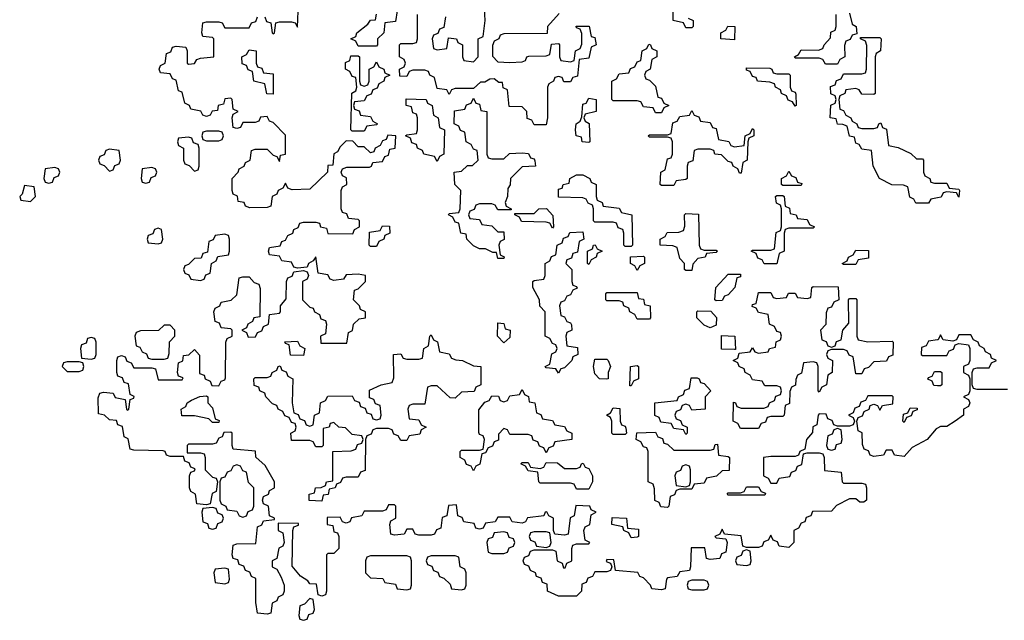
# Model space of a CAD drawing. Header units: inches. Extents: x 2774406 to 2911609, y 892737 to 1000506.
# Tile 47 of 79: x 2806974 to 2810220, y 962534 to 964513. Entities that reach past the tile are written whole.
import ezdxf

# ---------------------------------------------------------------- set-up
doc = ezdxf.new("R2010")
doc.units = ezdxf.units.IN
doc.header["$MEASUREMENT"] = 0
doc.layers.add('C8906', color=7, linetype='Continuous')
doc.layers.add('C8916', color=7, linetype='Continuous')

msp = doc.modelspace()

# ---------------------------------------------------------------- linework, layer by layer
at = {"layer": 'C8906', "color": 6}
for points in [[(2807782, 964522), (2807787.3, 964507.3), (2807802, 964502), (2807806, 964470), (2807810, 964466), (2807814, 964470), (2807818, 964502), (2807830, 964506), (2807870, 964506), (2807882, 964502), (2807890, 964488), (2807892.7, 964567.3)], [(2808378, 964522), (2808372.7, 964487.3), (2808358, 964482), (2808352.7, 964467.3), (2808338, 964462), (2808334, 964450), (2808338, 964418), (2808350, 964414), (2808382, 964418), (2808387.3, 964452.7), (2808414, 964450), (2808418, 964438), (2808434, 964430), (2808434, 964390), (2808438, 964378), (2808470, 964374), (2808486, 964390), (2808486, 964450), (2808502, 964458), (2808508, 964510), (2808506, 964550)], [(2809178, 964518), (2809194, 964510), (2809194, 964490), (2809190, 964486), (2809170, 964486), (2809162, 964502), (2809128, 964510), (2809128.4, 964551.6)], [(2810000, 963167), (2809995.3, 963164.7), (2809966, 963130), (2809916.4, 963103.6), (2809890, 963074), (2809858, 963078), (2809850, 963094), (2809830, 963094), (2809822, 963078), (2809790, 963074), (2809778, 963078), (2809772.7, 963092.7), (2809758, 963098), (2809752.7, 963112.7), (2809751.6, 963151.6), (2809738, 963158), (2809734, 963190), (2809738, 963202), (2809752, 963208), (2809758, 963222), (2809774, 963230), (2809778, 963242), (2809790, 963246), (2809802, 963242), (2809810, 963226), (2809818, 963242), (2809852.7, 963247.3), (2809854, 963270), (2809850, 963274), (2809770, 963274), (2809762, 963258), (2809747.3, 963252.7), (2809742, 963238), (2809727.3, 963232.7), (2809722, 963218), (2809706, 963210), (2809722, 963202), (2809726, 963190), (2809722, 963178), (2809710, 963174), (2809670, 963174), (2809658, 963178), (2809652.7, 963192.7), (2809638, 963198), (2809632.7, 963212.7), (2809610, 963214), (2809606, 963210), (2809602, 963178), (2809588.4, 963171.6), (2809587.3, 963152.7), (2809568, 963130), (2809562, 963098), (2809546, 963090), (2809542, 963078), (2809530, 963074), (2809450, 963074), (2809426, 963070), (2809426, 963010), (2809442, 963002), (2809450, 962986), (2809470, 962986), (2809478, 963002), (2809512.7, 963007.3), (2809518, 963022), (2809532.7, 963027.3), (2809538, 963042), (2809552.7, 963047.3), (2809558, 963082), (2809570, 963086), (2809610, 963086), (2809622, 963082), (2809626, 963070), (2809627.3, 963027.3), (2809682, 963022), (2809686, 962990), (2809690, 962986), (2809750, 962986), (2809762, 962982), (2809766, 962970), (2809766, 962930), (2809756.4, 962923.6), (2809743.6, 962923.6), (2809730, 962934), (2809710, 962934), (2809667.3, 962912.7), (2809650, 962894), (2809587.3, 962892.7), (2809582, 962878), (2809567.3, 962872.7), (2809562, 962858), (2809550, 962854), (2809542, 962838), (2809526, 962830), (2809526, 962790), (2809510, 962774), (2809478, 962778), (2809472.7, 962792.7), (2809458, 962798), (2809450, 962814), (2809442, 962798), (2809427.3, 962792.7), (2809422, 962778), (2809410, 962774), (2809370, 962774), (2809358, 962778), (2809352.7, 962812.7), (2809298, 962818), (2809290, 962834), (2809282, 962818), (2809266, 962810), (2809270, 962806), (2809302, 962802), (2809306, 962790), (2809302, 962758), (2809287.3, 962752.7), (2809282, 962738), (2809250, 962734), (2809238, 962738), (2809232.7, 962772.7), (2809187.3, 962772.7), (2809186, 962710), (2809182, 962698), (2809150, 962694), (2809142, 962678), (2809110, 962674), (2809106, 962670), (2809102, 962638), (2809090, 962634), (2809058, 962638), (2809054, 962650), (2809030, 962674), (2809018, 962678), (2809011.6, 962691.6), (2808938, 962698), (2808932.7, 962732.7), (2808910, 962734), (2808907.3, 962727.3), (2808922, 962722), (2808926, 962710), (2808922, 962698), (2808910, 962694), (2808870, 962694), (2808862, 962678), (2808847.3, 962672.7), (2808842, 962658), (2808827.3, 962652.7), (2808826, 962630), (2808810, 962614), (2808750, 962614), (2808714, 962630), (2808712.7, 962652.7), (2808698, 962658), (2808692.7, 962672.7), (2808678, 962678), (2808674, 962690), (2808658, 962698), (2808652.7, 962712.7), (2808638, 962718), (2808634, 962730), (2808638, 962742), (2808652.7, 962747.3), (2808658, 962762), (2808670, 962766), (2808730, 962766), (2808742, 962762), (2808746, 962730), (2808762, 962722), (2808767.3, 962707.3), (2808772.7, 962707.3), (2808778, 962722), (2808794, 962730), (2808794, 962770), (2808798, 962782), (2808810, 962786), (2808850, 962786), (2808854, 962790), (2808838, 962798), (2808834, 962830), (2808838, 962842), (2808854, 962850), (2808858, 962882), (2808874, 962890), (2808858, 962898), (2808854, 962910), (2808807.3, 962912.7), (2808802, 962878), (2808788.4, 962871.6), (2808782, 962818), (2808770, 962814), (2808738, 962818), (2808734, 962830), (2808734, 962870), (2808718, 962878), (2808711.6, 962891.6), (2808706, 962890), (2808702, 962878), (2808648.4, 962871.6), (2808642, 962858), (2808630, 962854), (2808598, 962858), (2808590, 962874), (2808550, 962874), (2808542, 962858), (2808510, 962854), (2808502, 962838), (2808490, 962834), (2808478, 962838), (2808472.7, 962852.7), (2808438, 962858), (2808432.7, 962872.7), (2808418, 962878), (2808414, 962914), (2808387.3, 962912.7), (2808382, 962878), (2808367.3, 962872.7), (2808362, 962838), (2808348, 962832), (2808342, 962818), (2808330, 962814), (2808290, 962814), (2808278, 962818), (2808270, 962834), (2808250, 962834), (2808242, 962818), (2808210, 962814), (2808198, 962818), (2808194, 962850), (2808198, 962862), (2808214, 962870), (2808214, 962910), (2808210, 962914), (2808190, 962914), (2808182, 962898), (2808170, 962894), (2808110, 962894), (2808102, 962878), (2808068.4, 962871.6), (2808062, 962858), (2808050, 962854), (2808038, 962858), (2808030, 962874), (2807987.3, 962872.7), (2807988, 962850), (2808006, 962846), (2808010, 962826), (2808022, 962822), (2808026, 962810), (2808026, 962770), (2808010, 962754), (2807990, 962754), (2807986, 962750), (2807986, 962630), (2807982, 962618), (2807970, 962614), (2807958, 962618), (2807952.7, 962652.7), (2807930, 962654), (2807923.6, 962663.6), (2807899.6, 962679.6), (2807872.7, 962712.7), (2807874, 962830), (2807878, 962842), (2807892.7, 962847.3), (2807892.7, 962852.7), (2807826, 962854), (2807826, 962830), (2807842, 962822), (2807846, 962790), (2807842, 962778), (2807828.4, 962771.6), (2807822, 962738), (2807806, 962730), (2807806, 962710), (2807822, 962702), (2807836.4, 962676.4), (2807846, 962650), (2807846, 962630), (2807842, 962618), (2807826, 962610), (2807822, 962598), (2807806, 962590), (2807802, 962558), (2807790, 962554), (2807758, 962558), (2807752.7, 962592.7), (2807752, 962672), (2807738, 962678), (2807732.7, 962692.7), (2807718, 962698), (2807712.7, 962712.7), (2807698, 962718), (2807692.7, 962732.7), (2807678, 962738), (2807674, 962750), (2807678, 962782), (2807690, 962786), (2807752.7, 962787.3), (2807758, 962842), (2807772, 962848), (2807778, 962862), (2807814, 962866), (2807814, 962870), (2807798, 962878), (2807794, 962910), (2807778, 962918), (2807774, 962930), (2807778, 962942), (2807794, 962950), (2807798, 962962), (2807814, 962970), (2807814, 962990), (2807783.6, 963043.6), (2807752, 963072), (2807750.9, 963090.9), (2807678, 963098), (2807674, 963110), (2807674, 963150), (2807670, 963154), (2807647.3, 963152.7), (2807642, 963138), (2807630, 963134), (2807622, 963118), (2807610, 963114), (2807530, 963114), (2807526, 963110), (2807526, 963086), (2807570, 963086), (2807582, 963082), (2807586, 963070), (2807586, 963030), (2807610, 963006), (2807622, 963002), (2807626, 962990), (2807622, 962958), (2807608.4, 962951.6), (2807602, 962918), (2807590, 962914), (2807558, 962918), (2807554, 962950), (2807538, 962958), (2807534, 962970), (2807534, 963010), (2807538, 963022), (2807550, 963026), (2807552.7, 963032.7), (2807538, 963038), (2807532.7, 963052.7), (2807518, 963058), (2807514, 963074), (2807470, 963074), (2807458, 963078), (2807454, 963090), (2807447.3, 963092.7), (2807350, 963094), (2807338, 963098), (2807331.6, 963131.6), (2807318, 963138), (2807312.7, 963172.7), (2807298, 963178), (2807292.7, 963192.7), (2807270, 963194), (2807254, 963210), (2807234, 963214), (2807232.7, 963267.3), (2807238, 963282), (2807250, 963286), (2807282, 963282), (2807288.4, 963268.4), (2807322, 963262), (2807326, 963230), (2807330, 963226), (2807334, 963230), (2807338, 963262), (2807350, 963266), (2807351.1, 963271.1), (2807338, 963278), (2807332.7, 963312.7), (2807318, 963318), (2807312.7, 963332.7), (2807298, 963338), (2807294, 963350), (2807294, 963390), (2807298, 963402), (2807310, 963406), (2807322, 963402), (2807327.3, 963387.3), (2807342, 963382), (2807350, 963366), (2807410, 963366), (2807422, 963362), (2807430, 963326), (2807510, 963326), (2807512.7, 963332.7), (2807498, 963338), (2807494, 963350), (2807498, 963382), (2807511.6, 963388.4), (2807514, 963406), (2807531.6, 963408.4), (2807550, 963426), (2807567.3, 963407.3), (2807567.3, 963347.3), (2807582, 963342), (2807586, 963330), (2807602, 963322), (2807607.3, 963307.3), (2807630, 963306), (2807638, 963322), (2807650, 963326), (2807652.7, 963332.7), (2807654, 963450), (2807658, 963462), (2807674, 963470), (2807674, 963490), (2807670, 963494), (2807638, 963498), (2807632.7, 963512.7), (2807618, 963518), (2807614, 963550), (2807618, 963562), (2807634, 963570), (2807638, 963582), (2807671.6, 963588.4), (2807690, 963606), (2807698, 963662), (2807710, 963666), (2807730, 963666), (2807747.3, 963647.3), (2807762, 963642), (2807767.3, 963627.3), (2807766, 963534), (2807746, 963530), (2807742, 963518), (2807726, 963510), (2807722, 963498), (2807706, 963490), (2807722, 963482), (2807727.3, 963467.3), (2807751.6, 963468.4), (2807758, 963482), (2807772.7, 963487.3), (2807778, 963502), (2807794, 963510), (2807798, 963542), (2807830, 963546), (2807834, 963550), (2807834, 963570), (2807852.7, 963592.7), (2807854, 963650), (2807858, 963662), (2807872.7, 963667.3), (2807878, 963682), (2807910, 963686), (2807922, 963682), (2807926, 963670), (2807922, 963658), (2807906, 963650), (2807906, 963590), (2807930, 963566), (2807942, 963562), (2807946, 963550), (2807962, 963542), (2807967.3, 963527.3), (2807982, 963522), (2807986, 963510), (2807982, 963478), (2807966, 963470), (2807967.3, 963447.3), (2808052.7, 963447.3), (2808058, 963482), (2808071.6, 963488.4), (2808074, 963510), (2808092.7, 963527.3), (2808114, 963530), (2808114, 963550), (2808098, 963558), (2808094, 963570), (2808074, 963590), (2808078, 963622), (2808090, 963626), (2808114, 963650), (2808114, 963670), (2808090, 963674), (2808050, 963672), (2808042, 963658), (2808010, 963654), (2807998, 963658), (2807990, 963672), (2807958, 963678), (2807950, 963732), (2807942, 963718), (2807926, 963710), (2807922, 963698), (2807890, 963694), (2807878, 963698), (2807870, 963714), (2807838, 963718), (2807830, 963734), (2807798, 963738), (2807794, 963750), (2807798, 963762), (2807832.7, 963767.3), (2807838, 963782), (2807850, 963786), (2807858, 963802), (2807874, 963810), (2807878, 963822), (2807892, 963828), (2807898, 963842), (2807910, 963846), (2807950, 963846), (2807962, 963842), (2807966, 963830), (2807986, 963826), (2807990, 963808), (2808072.7, 963807.3), (2808078, 963822), (2808094, 963830), (2808094, 963850), (2808090, 963854), (2808058, 963858), (2808052.7, 963872.7), (2808038, 963878), (2808034, 963890), (2808034, 963950), (2808038, 963962), (2808052, 963970), (2808051.6, 963991.6), (2808038, 963998), (2808034, 964010), (2808038, 964022), (2808052.7, 964027.3), (2808127.3, 964027.3), (2808134, 964030), (2808138, 964042), (2808170, 964046), (2808178, 964062), (2808190, 964066), (2808194, 964086), (2808212, 964090), (2808214, 964130), (2808188, 964132), (2808182, 964118), (2808170, 964114), (2808162, 964098), (2808146, 964090), (2808142, 964078), (2808130, 964074), (2808110, 964094), (2808090, 964094), (2808072.7, 964112.7), (2808050, 964114), (2808030, 964094), (2808022, 964078), (2808010, 964071.3), (2808006, 964034), (2807990, 964032), (2807989, 964011), (2807930, 963954), (2807872.7, 963952.7), (2807858, 963958), (2807850, 963974), (2807842, 963958), (2807826, 963950), (2807822, 963938), (2807806, 963930), (2807802, 963898), (2807790, 963894), (2807732.7, 963892.7), (2807718, 963898), (2807714, 963910), (2807694, 963914), (2807691.6, 963931.6), (2807678, 963938), (2807674, 963950), (2807674, 963990), (2807694, 964010), (2807698, 964022), (2807714, 964030), (2807718, 964042), (2807734, 964050), (2807738, 964082), (2807750, 964086), (2807790, 964086), (2807810, 964066), (2807822, 964062), (2807830, 964046), (2807834, 964066), (2807850.7, 964070), (2807850, 964132), (2807810, 964174), (2807798, 964178), (2807790, 964194), (2807768.4, 964191.6), (2807762, 964178), (2807750, 964174), (2807710, 964174), (2807702, 964158), (2807690, 964154), (2807678, 964158), (2807674, 964190), (2807678, 964202), (2807694, 964210), (2807678, 964218), (2807674, 964250), (2807670, 964254), (2807650, 964252), (2807646, 964234), (2807628, 964230), (2807626, 964214), (2807608.4, 964211.6), (2807602, 964198), (2807590, 964194), (2807578, 964198), (2807571.6, 964211.6), (2807538, 964218), (2807534, 964230), (2807518, 964238), (2807510, 964274), (2807498, 964278), (2807490, 964314), (2807478, 964318), (2807470, 964334), (2807438, 964338), (2807434, 964350), (2807438, 964362), (2807454, 964370), (2807458, 964402), (2807472.7, 964407.3), (2807478, 964422), (2807490, 964426), (2807522, 964422), (2807526, 964410), (2807526, 964370), (2807530, 964366), (2807550, 964368), (2807558, 964382), (2807570, 964386), (2807614, 964390), (2807614, 964450), (2807610, 964454), (2807578, 964458), (2807574, 964470), (2807578, 964502), (2807590, 964506), (2807630, 964506), (2807642, 964502), (2807650, 964486), (2807730, 964486), (2807738, 964502), (2807752.7, 964507.3), (2807758, 964522)], [(2808218, 964542), (2808212.7, 964507.3), (2808178, 964502), (2808174, 964470), (2808154, 964450), (2808154, 964430), (2808150, 964426), (2808090, 964426), (2808082, 964442), (2808066, 964450), (2808082, 964458), (2808086, 964470), (2808122, 964498), (2808130, 964511.3), (2808147.3, 964512.7), (2808150, 964531.3)], [(2808752.7, 964532.7), (2808714, 964490), (2808712.7, 964467.3), (2808570, 964466), (2808558, 964462), (2808554, 964450), (2808538, 964442), (2808532.7, 964427.3), (2808532.7, 964392.7), (2808550, 964374), (2808590, 964372), (2808630, 964374), (2808642, 964378), (2808646, 964390), (2808652.7, 964392.7), (2808710, 964394), (2808722, 964398), (2808727.3, 964432.7), (2808750, 964434), (2808754, 964430), (2808754, 964390), (2808758, 964378), (2808790, 964374), (2808802, 964378), (2808806, 964410), (2808822, 964418), (2808827.3, 964432.7), (2808827.3, 964467.3), (2808822, 964482), (2808810, 964486), (2808808, 964492), (2808851.3, 964491.3), (2808858, 964458), (2808870, 964454), (2808874, 964430), (2808858, 964422), (2808850, 964386), (2808818, 964382), (2808812.7, 964327.3), (2808798, 964322), (2808790, 964308), (2808768.4, 964308.4), (2808762, 964322), (2808750, 964326), (2808738, 964322), (2808734, 964310), (2808718, 964302), (2808714, 964290), (2808714, 964190), (2808710, 964166), (2808670, 964166), (2808662, 964182), (2808647.3, 964187.3), (2808646, 964210), (2808630, 964226), (2808587.3, 964227.3), (2808582, 964282), (2808568.4, 964288.4), (2808566, 964306), (2808554, 964306), (2808538, 964318), (2808523.6, 964316.4), (2808507.3, 964307.3), (2808492.7, 964307.3), (2808470, 964286), (2808410, 964286), (2808398, 964282), (2808390, 964266), (2808382, 964282), (2808350, 964286), (2808342, 964322), (2808326, 964330), (2808322, 964342), (2808310, 964346), (2808270, 964346), (2808258, 964342), (2808250, 964326), (2808227.3, 964327.3), (2808226, 964350), (2808242, 964358), (2808246, 964370), (2808242, 964382), (2808226, 964390), (2808226, 964430), (2808230, 964434), (2808270, 964434), (2808282, 964438), (2808286, 964450), (2808286, 964530)], [(2809710, 964534), (2809718, 964498), (2809732, 964490), (2809734, 964466), (2809718, 964462), (2809712, 964448), (2809698, 964442), (2809692.7, 964427.3), (2809694, 964390), (2809678, 964382), (2809670, 964366), (2809630, 964366), (2809622, 964382), (2809610, 964386), (2809530, 964386), (2809528, 964390), (2809542, 964398), (2809550, 964414), (2809607.3, 964412.7), (2809622, 964418), (2809626, 964430), (2809647.3, 964452.7), (2809648.4, 964471.6), (2809662, 964478), (2809666, 964490), (2809666, 964530)], [(2810000, 963926.2), (2809978, 963922), (2809970, 963908), (2809928.4, 963908.4), (2809922, 963922), (2809908.4, 963928.4), (2809902, 963962), (2809887.3, 963967.3), (2809848.9, 963968.9), (2809808, 963990), (2809788, 964030), (2809782, 964082), (2809750, 964086), (2809742, 964102), (2809730, 964106), (2809726, 964126), (2809709.1, 964129.1), (2809702, 964162), (2809688, 964168), (2809670, 964168.7), (2809666, 964186), (2809646, 964190), (2809648.4, 964231.6), (2809662, 964238), (2809666, 964250), (2809662, 964262), (2809648.4, 964268.4), (2809647.3, 964292.7), (2809662, 964298), (2809667.3, 964312.7), (2809682, 964318), (2809690, 964334), (2809750, 964334), (2809762, 964338), (2809766, 964350), (2809767.3, 964427.3), (2809762, 964442), (2809746, 964450), (2809746, 964454), (2809810, 964454), (2809814, 964450), (2809812, 964410), (2809798, 964402), (2809794, 964390), (2809794, 964270), (2809790, 964266), (2809750, 964268), (2809742, 964282), (2809730, 964286), (2809698, 964282), (2809694, 964270), (2809678, 964262), (2809674, 964250), (2809678, 964218), (2809690, 964214), (2809698, 964198), (2809714, 964190), (2809718, 964178), (2809734, 964170), (2809738, 964158), (2809750, 964154), (2809790, 964154), (2809802, 964158), (2809806, 964170), (2809812.7, 964172.7), (2809818, 964158), (2809832, 964152), (2809838, 964098), (2809870, 964092), (2809911.6, 964071.6), (2809930, 964054), (2809950, 964054), (2809954, 964050), (2809954, 964010), (2809958, 963998), (2809974, 963990), (2809978, 963978), (2809990, 963974), (2810000, 963974)], [(2810000, 963457.7), (2809970, 963454), (2809962, 963438), (2809947.3, 963432.7), (2809946, 963410), (2809950, 963406), (2810000, 963406)], [(2810000, 963306.6), (2809987.3, 963307.3), (2809982, 963322), (2809968, 963328), (2809970, 963334), (2809982, 963338), (2809990, 963354), (2810000, 963354)]]:
    msp.add_lwpolyline(points, dxfattribs=at)
for points in [[(2809330, 964446), (2809286, 964450), (2809286, 964470), (2809302, 964478), (2809308.4, 964491.6), (2809332, 964490)], [(2809070, 964206), (2809062, 964222), (2809030, 964226), (2809022, 964242), (2809010, 964246), (2808930, 964246), (2808926, 964250), (2808926, 964310), (2808942, 964318), (2808950, 964334), (2808982, 964338), (2808988, 964352), (2809002, 964358), (2809010, 964374), (2809022, 964378), (2809026, 964410), (2809042, 964418), (2809048, 964432), (2809054, 964430), (2809058, 964418), (2809074, 964410), (2809074, 964390), (2809058, 964382), (2809052, 964350), (2809038, 964342), (2809034, 964330), (2809038, 964318), (2809050, 964314), (2809070, 964294), (2809078, 964258), (2809090, 964254), (2809098, 964238), (2809114, 964230), (2809098, 964222), (2809090, 964206)], [(2807810, 964268), (2807788.9, 964268.9), (2807782, 964302), (2807746, 964310), (2807742, 964342), (2807727.3, 964347.3), (2807722, 964362), (2807707.3, 964367.3), (2807706, 964390), (2807722, 964398), (2807730, 964414), (2807754, 964410), (2807754, 964370), (2807758, 964358), (2807772.7, 964352.7), (2807778, 964338), (2807810, 964334)], [(2808110, 964294), (2808122, 964298), (2808126, 964310), (2808126, 964350), (2808142, 964358), (2808150, 964374), (2808158, 964358), (2808174, 964350), (2808178, 964338), (2808194, 964330), (2808178, 964322), (2808174, 964310), (2808158, 964302), (2808152.7, 964287.3), (2808138, 964282), (2808132.7, 964267.3), (2808118, 964262), (2808110, 964246), (2808078, 964242), (2808074, 964230), (2808078, 964218), (2808092.7, 964212.7), (2808098, 964198), (2808130, 964194), (2808138, 964178), (2808154, 964170), (2808150, 964166), (2808118, 964162), (2808110, 964146), (2808070, 964146), (2808066, 964150), (2808069, 964271), (2808082, 964278), (2808086, 964290), (2808082, 964322), (2808070, 964326), (2808062, 964342), (2808048, 964350), (2808048, 964372), (2808062, 964378), (2808066, 964394), (2808090, 964394), (2808094, 964390), (2808094, 964310), (2808098, 964298)], [(2809470, 964334), (2809510, 964334), (2809514, 964330), (2809514, 964290), (2809518, 964278), (2809530, 964274), (2809532.7, 964267.3), (2809534, 964230), (2809530, 964228), (2809522, 964242), (2809507.3, 964247.3), (2809502, 964262), (2809486, 964270), (2809482, 964282), (2809466, 964290), (2809462, 964302), (2809447.3, 964307.3), (2809406, 964310), (2809402, 964322), (2809390, 964326), (2809382, 964342), (2809370, 964346), (2809370, 964354), (2809447.3, 964352.7), (2809454, 964350), (2809458, 964338)], [(2808350, 964046), (2808342, 964062), (2808306, 964070), (2808302, 964082), (2808286, 964090), (2808282, 964102), (2808267.3, 964107.3), (2808262, 964122), (2808246, 964130), (2808250, 964134), (2808282, 964138), (2808286, 964150), (2808286, 964190), (2808282, 964202), (2808270, 964206), (2808266, 964226), (2808248, 964230), (2808248.4, 964251.6), (2808314, 964250), (2808318, 964238), (2808334, 964230), (2808338, 964198), (2808354, 964190), (2808358, 964158), (2808374, 964150), (2808372, 964070), (2808358, 964062)], [(2808530, 964054), (2808570, 964054), (2808588.4, 964071.6), (2808630, 964074), (2808651.6, 964071.6), (2808658, 964058), (2808670, 964054), (2808672.7, 964047.3), (2808674, 964030), (2808630, 964028), (2808592, 963990), (2808591.1, 963968.9), (2808583.6, 963956.4), (2808582, 963930), (2808574, 963910), (2808578, 963898), (2808594, 963890), (2808594, 963886), (2808550, 963886), (2808542, 963902), (2808530, 963906), (2808490, 963906), (2808478, 963902), (2808472.7, 963887.3), (2808458, 963882), (2808454, 963870), (2808458, 963858), (2808490, 963854), (2808498, 963838), (2808530, 963834), (2808550, 963814), (2808570, 963814), (2808571.6, 963788.4), (2808558, 963782), (2808554, 963770), (2808558, 963738), (2808571.6, 963731.6), (2808570, 963726), (2808550, 963726), (2808546, 963746), (2808534, 963746), (2808510, 963758), (2808490, 963758), (2808470, 963768), (2808448, 963790), (2808446, 963806), (2808428, 963810), (2808422, 963842), (2808410, 963846), (2808402, 963862), (2808388, 963870), (2808390, 963874), (2808422, 963878), (2808426, 963890), (2808428, 963950), (2808408, 963970), (2808406, 964010), (2808430, 964014), (2808450, 964032), (2808467.3, 964032.7), (2808486, 964050), (2808482, 964082), (2808470, 964086), (2808462, 964102), (2808446, 964110), (2808442, 964142), (2808427.3, 964147.3), (2808422, 964162), (2808406, 964170), (2808407.3, 964212.7), (2808442, 964218), (2808447.3, 964232.7), (2808462, 964238), (2808470, 964254), (2808478, 964238), (2808490, 964234), (2808494, 964214), (2808514, 964210), (2808514, 964070), (2808518, 964058)], [(2808850, 964108), (2808828, 964110), (2808826, 964126), (2808808, 964130), (2808806, 964150), (2808808, 964170), (2808822, 964178), (2808827.3, 964192.7), (2808830, 964234), (2808842, 964238), (2808850, 964254), (2808874, 964250), (2808874, 964210), (2808838, 964202), (2808834, 964190), (2808838, 964178), (2808851.3, 964171.3), (2808854, 964110)], [(2809330, 964094), (2809362, 964098), (2809366, 964130), (2809382, 964138), (2809390, 964154), (2809394, 964150), (2809394, 964130), (2809378, 964122), (2809374, 964110), (2809372, 964050), (2809358, 964042), (2809352.7, 964007.3), (2809347.3, 964007.3), (2809342, 964022), (2809326, 964030), (2809322, 964042), (2809310, 964046), (2809287.3, 964067.3), (2809266, 964070), (2809262, 964082), (2809250, 964086), (2809210, 964086), (2809198, 964082), (2809192.7, 964047.3), (2809178, 964042), (2809174, 964030), (2809174, 963990), (2809170, 963986), (2809138, 963982), (2809130, 963966), (2809090, 963966), (2809086, 963970), (2809088, 964010), (2809102, 964018), (2809110, 964054), (2809122, 964058), (2809126, 964070), (2809126, 964110), (2809122, 964122), (2809110, 964126), (2809050, 964126), (2809046, 964130), (2809050, 964134), (2809110, 964134), (2809122, 964138), (2809127.3, 964172.7), (2809142, 964178), (2809150, 964194), (2809182, 964198), (2809190, 964214), (2809198, 964198), (2809212.7, 964192.7), (2809218, 964178), (2809250, 964174), (2809258, 964158), (2809270, 964154), (2809278, 964118), (2809311.6, 964111.6), (2809318, 964098)], [(2807530, 964126), (2807498, 964122), (2807494, 964110), (2807498, 964098), (2807514, 964090), (2807514, 964050), (2807518, 964038), (2807532.7, 964032.7), (2807550, 964014), (2807562, 964018), (2807566, 964030), (2807566, 964090), (2807562, 964102), (2807547.3, 964107.3), (2807542, 964122)], [(2807630, 964146), (2807590, 964146), (2807578, 964142), (2807574, 964130), (2807578, 964118), (2807590, 964114), (2807630, 964114), (2807642, 964118), (2807646, 964130), (2807642, 964142)], [(2807270, 964086), (2807258, 964082), (2807252.7, 964067.3), (2807238, 964062), (2807234, 964050), (2807238, 964038), (2807252.7, 964032.7), (2807270, 964014), (2807282, 964018), (2807287.3, 964032.7), (2807302, 964038), (2807306, 964050), (2807302, 964082)], [(2807090, 964026), (2807058, 964022), (2807054, 963990), (2807058, 963978), (2807070, 963974), (2807082, 963978), (2807087.3, 963992.7), (2807102, 963998), (2807106, 964010), (2807102, 964022)], [(2807410, 964026), (2807378, 964022), (2807374, 963990), (2807378, 963978), (2807390, 963974), (2807402, 963978), (2807407.3, 963992.7), (2807422, 963998), (2807426, 964010), (2807422, 964022)], [(2808970, 963766), (2808966, 963770), (2808966, 963810), (2808962, 963822), (2808947.3, 963827.3), (2808942, 963842), (2808930, 963846), (2808870, 963846), (2808866, 963850), (2808866, 963890), (2808862, 963902), (2808848, 963908), (2808842, 963922), (2808830, 963926), (2808750, 963928), (2808750, 963954), (2808762, 963958), (2808766, 963970), (2808786, 963974), (2808788, 963990), (2808810, 964002), (2808830, 964002), (2808854, 963990), (2808858, 963978), (2808874, 963970), (2808874, 963930), (2808878, 963918), (2808894, 963910), (2808898, 963898), (2808950, 963892), (2808958, 963878), (2808992, 963870), (2808994, 963770), (2808990, 963766)], [(2809490, 963966), (2809486, 963970), (2809486, 963990), (2809502, 963998), (2809510, 964014), (2809518, 963998), (2809532.7, 963992.7), (2809538, 963978), (2809552.7, 963972.7), (2809550, 963966)], [(2806990, 963966), (2806982, 963938), (2806974, 963930), (2806978, 963918), (2807010, 963914), (2807026, 963930), (2807022, 963962)], [(2809470, 963708), (2809428.4, 963708.4), (2809422, 963722), (2809407.3, 963727.3), (2809402, 963742), (2809386, 963750), (2809390, 963754), (2809450, 963754), (2809462, 963758), (2809468.4, 963811.6), (2809482, 963818), (2809486, 963830), (2809486, 963890), (2809482, 963902), (2809468.7, 963908.7), (2809466, 963930), (2809470, 963934), (2809490, 963934), (2809494, 963930), (2809498, 963898), (2809511.6, 963891.6), (2809514, 963874), (2809534, 963870), (2809538, 963858), (2809570, 963854), (2809578, 963838), (2809594, 963830), (2809590, 963826), (2809510, 963826), (2809498, 963822), (2809494, 963810), (2809494, 963750), (2809478, 963742)], [(2808730, 963826), (2808722, 963842), (2808710, 963846), (2808628.4, 963848.4), (2808622, 963862), (2808606, 963870), (2808606, 963874), (2808670, 963874), (2808686, 963890), (2808711.1, 963891.1), (2808732, 963868), (2808734, 963830)], [(2809230, 963754), (2809270, 963754), (2809274, 963750), (2809270, 963746), (2809238, 963742), (2809234, 963730), (2809210, 963726), (2809192.7, 963707.3), (2809190, 963686), (2809170, 963686), (2809166, 963690), (2809166, 963710), (2809150, 963726), (2809142, 963762), (2809127.3, 963767.3), (2809086, 963770), (2809086, 963790), (2809102, 963798), (2809108.4, 963811.6), (2809147.3, 963812.7), (2809162, 963818), (2809167.3, 963832.7), (2809166, 963870), (2809170, 963874), (2809211.6, 963871.6), (2809214, 963770), (2809218, 963758)], [(2808130, 963766), (2808126, 963770), (2808127.3, 963812.7), (2808162, 963818), (2808170, 963834), (2808192.7, 963832.7), (2808194, 963810), (2808178, 963802), (2808174, 963790), (2808158, 963782), (2808150, 963766)], [(2807430, 963826), (2807418, 963822), (2807412.7, 963807.3), (2807398, 963802), (2807394, 963790), (2807398, 963778), (2807430, 963774), (2807442, 963778), (2807446, 963790), (2807442, 963822)], [(2807650, 963806), (2807618, 963802), (2807612, 963788), (2807598, 963782), (2807592.7, 963747.3), (2807578, 963742), (2807572.7, 963727.3), (2807550, 963726), (2807530, 963706), (2807518, 963702), (2807514, 963690), (2807518, 963678), (2807532, 963672), (2807538, 963658), (2807570, 963654), (2807582, 963658), (2807587.3, 963672.7), (2807602, 963678), (2807606, 963710), (2807622, 963718), (2807627.3, 963732.7), (2807662, 963738), (2807666, 963750), (2807666, 963790), (2807662, 963802)], [(2808750, 963348), (2808742, 963362), (2808710, 963366), (2808706, 963370), (2808722, 963378), (2808728.4, 963411.6), (2808742, 963418), (2808746, 963430), (2808742, 963442), (2808730, 963446), (2808722, 963462), (2808706, 963470), (2808706, 963550), (2808688.9, 963568.9), (2808688, 963590), (2808666, 963630), (2808666, 963650), (2808670, 963654), (2808702, 963658), (2808706, 963670), (2808706, 963710), (2808722, 963718), (2808727.3, 963732.7), (2808742, 963738), (2808746, 963770), (2808762, 963778), (2808767.3, 963792.7), (2808782, 963798), (2808788, 963812), (2808830, 963814), (2808834, 963790), (2808818, 963782), (2808812.7, 963747.3), (2808798, 963742), (2808792.7, 963727.3), (2808778, 963722), (2808774, 963710), (2808794, 963690), (2808794, 963650), (2808798, 963638), (2808810, 963634), (2808811.6, 963628.4), (2808798, 963622), (2808790, 963606), (2808778, 963602), (2808770, 963586), (2808758, 963582), (2808754, 963570), (2808758, 963538), (2808770, 963534), (2808778, 963518), (2808790, 963514), (2808792.7, 963507.3), (2808794, 963490), (2808778, 963482), (2808774, 963470), (2808778, 963438), (2808812.7, 963432.7), (2808814, 963410), (2808798, 963402), (2808794, 963390), (2808770, 963366), (2808758, 963362)], [(2808850, 963706), (2808846, 963710), (2808846, 963750), (2808862, 963758), (2808866, 963770), (2808871.6, 963771.6), (2808878, 963758), (2808894, 963750), (2808878, 963742), (2808874, 963730), (2808858, 963722)], [(2809690, 963706), (2809686, 963710), (2809702, 963718), (2809706, 963730), (2809722, 963738), (2809730, 963754), (2809772.7, 963752.7), (2809772.7, 963727.3), (2809738, 963722), (2809730, 963706)], [(2809010, 963686), (2809002, 963702), (2808988, 963710), (2808988, 963732), (2809030, 963734), (2809034, 963730), (2809034, 963710), (2809018, 963702)], [(2809270, 963586), (2809266, 963590), (2809269.1, 963630.9), (2809310, 963674), (2809350, 963674), (2809350, 963666), (2809338, 963662), (2809332, 963630), (2809310, 963606), (2809298, 963602), (2809290, 963588)], [(2809010, 963526), (2809002, 963542), (2808986, 963550), (2808982, 963562), (2808966, 963570), (2808962, 963582), (2808950, 963586), (2808910, 963586), (2808906, 963590), (2808906, 963610), (2808910, 963614), (2809010, 963614), (2809014, 963594), (2809030, 963592), (2809034, 963574), (2809052, 963570), (2809054, 963530), (2809050, 963526)], [(2809650, 963434), (2809662, 963438), (2809667.3, 963452.7), (2809682, 963458), (2809688, 963490), (2809707.3, 963512.7), (2809706, 963590), (2809710, 963594), (2809730, 963594), (2809734, 963590), (2809734, 963470), (2809738, 963458), (2809770, 963452), (2809850, 963454), (2809854, 963450), (2809852.7, 963407.3), (2809838, 963402), (2809832, 963388), (2809790, 963386), (2809772.7, 963367.3), (2809758, 963362), (2809750, 963346), (2809730, 963346), (2809722, 963402), (2809708, 963408), (2809702, 963422), (2809690, 963426), (2809650, 963426), (2809638, 963422), (2809634, 963410), (2809638, 963398), (2809654, 963390), (2809652, 963350), (2809638, 963342), (2809634, 963310), (2809618, 963302), (2809610, 963286), (2809606, 963290), (2809606, 963370), (2809602, 963382), (2809590, 963386), (2809558, 963382), (2809551.6, 963348.4), (2809538, 963342), (2809532.7, 963327.3), (2809531.6, 963308.4), (2809518, 963302), (2809512.7, 963287.3), (2809511.6, 963248.4), (2809498, 963242), (2809494, 963210), (2809490, 963206), (2809450, 963206), (2809438, 963202), (2809432.7, 963187.3), (2809418, 963182), (2809410, 963166), (2809350, 963166), (2809342, 963182), (2809326, 963190), (2809327.3, 963252.7), (2809334, 963250), (2809338, 963238), (2809352.7, 963232.7), (2809427.3, 963232.7), (2809442, 963238), (2809446, 963250), (2809462, 963258), (2809467.3, 963272.7), (2809482, 963278), (2809486, 963290), (2809482, 963302), (2809470, 963306), (2809430, 963306), (2809422, 963322), (2809390, 963326), (2809382, 963342), (2809366, 963350), (2809362, 963362), (2809346, 963370), (2809342, 963382), (2809326, 963390), (2809342, 963398), (2809346, 963414), (2809382, 963418), (2809390, 963432), (2809398, 963418), (2809410, 963414), (2809442, 963418), (2809446, 963430), (2809466, 963434), (2809468.4, 963451.6), (2809482, 963458), (2809486, 963470), (2809482, 963482), (2809470, 963486), (2809462, 963502), (2809446, 963510), (2809442, 963542), (2809410, 963548), (2809402, 963562), (2809388.4, 963568.4), (2809390, 963574), (2809402, 963578), (2809410, 963614), (2809450, 963614), (2809458, 963598), (2809470, 963594), (2809502, 963598), (2809508.4, 963611.6), (2809530, 963612), (2809538, 963598), (2809570, 963594), (2809582, 963598), (2809586, 963630), (2809590, 963634), (2809672.7, 963632.7), (2809674, 963590), (2809658, 963582), (2809650, 963566), (2809638, 963562), (2809632.7, 963547.3), (2809631.6, 963508.4), (2809614, 963490), (2809618, 963458), (2809632.7, 963452.7), (2809638, 963438)], [(2809250, 963498), (2809230, 963506), (2809206, 963530), (2809206, 963550), (2809210, 963554), (2809252.7, 963552.7), (2809271.6, 963531.6), (2809270, 963506)], [(2808570, 963448), (2808548.7, 963470), (2808550, 963514), (2808570, 963512), (2808574, 963494), (2808591.3, 963490), (2808590, 963466)], [(2807470, 963506), (2807450, 963506), (2807431.3, 963488.7), (2807372.7, 963487.3), (2807358, 963482), (2807354, 963470), (2807358, 963438), (2807370, 963434), (2807378, 963418), (2807392, 963412), (2807398, 963398), (2807410, 963394), (2807450, 963394), (2807462, 963398), (2807467.3, 963412.7), (2807468.4, 963451.6), (2807486, 963470), (2807486, 963490)], [(2807210, 963466), (2807198, 963462), (2807192.7, 963447.3), (2807178, 963442), (2807174, 963430), (2807178, 963398), (2807210, 963394), (2807222, 963398), (2807226, 963410), (2807226, 963450), (2807222, 963462)], [(2808410, 963266), (2808392.7, 963267.3), (2808350, 963306), (2808330, 963306), (2808318, 963302), (2808310, 963246), (2808270, 963246), (2808258, 963242), (2808254, 963230), (2808258, 963198), (2808290, 963194), (2808298, 963178), (2808314, 963170), (2808298, 963162), (2808292.7, 963147.3), (2808258, 963142), (2808250, 963126), (2808230, 963126), (2808222, 963142), (2808207.3, 963147.3), (2808202, 963162), (2808190, 963166), (2808150, 963166), (2808138, 963162), (2808132.7, 963147.3), (2808118, 963142), (2808114, 963130), (2808112.7, 963027.3), (2808098, 963022), (2808090, 963006), (2808050, 963006), (2808038, 963002), (2808032, 962988), (2808018, 962982), (2808014, 962970), (2807994, 962966), (2807991.1, 962948.9), (2807974, 962946), (2807970, 962926), (2807928.7, 962928.7), (2807928, 962950), (2807946, 962954), (2807949.1, 962970.9), (2807968, 962972), (2807982, 962978), (2807986, 962990), (2808006, 962994), (2808006, 963090), (2808067.3, 963092.7), (2808082, 963098), (2808087.3, 963112.7), (2808102, 963118), (2808106, 963130), (2808102, 963142), (2808070, 963146), (2808048, 963168), (2808026, 963170), (2808010, 963186), (2807998, 963182), (2807994, 963170), (2807974, 963166), (2807974, 963110), (2807970, 963106), (2807950, 963106), (2807942, 963122), (2807930, 963126), (2807870, 963126), (2807868, 963150), (2807882, 963158), (2807886, 963170), (2807882, 963182), (2807870, 963186), (2807862, 963202), (2807848, 963208), (2807842, 963222), (2807826, 963230), (2807822, 963242), (2807807.3, 963247.3), (2807786, 963270), (2807782, 963282), (2807766, 963290), (2807762, 963302), (2807747.3, 963307.3), (2807746, 963330), (2807750, 963334), (2807790, 963334), (2807802, 963338), (2807806, 963350), (2807822, 963358), (2807826, 963370), (2807832.7, 963372.7), (2807838, 963358), (2807852.7, 963352.7), (2807858, 963338), (2807874, 963330), (2807872, 963250), (2807878, 963218), (2807892, 963212), (2807898, 963198), (2807912.7, 963192.7), (2807918, 963178), (2807930, 963174), (2807942, 963178), (2807946, 963210), (2807962, 963218), (2807966, 963250), (2807982, 963258), (2807990, 963272), (2808070, 963274), (2808078, 963258), (2808092.7, 963252.7), (2808098, 963238), (2808112.7, 963232.7), (2808118, 963218), (2808132.7, 963212.7), (2808138, 963198), (2808150, 963194), (2808162, 963198), (2808166, 963210), (2808162, 963242), (2808147.3, 963247.3), (2808142, 963262), (2808127.3, 963267.3), (2808127.3, 963292.7), (2808166, 963310), (2808202, 963318), (2808207.3, 963332.7), (2808206, 963410), (2808230, 963412), (2808238, 963398), (2808250, 963394), (2808290, 963394), (2808302, 963398), (2808306, 963430), (2808322, 963438), (2808326, 963470), (2808330, 963474), (2808338, 963458), (2808351.3, 963451.3), (2808358, 963418), (2808390, 963412), (2808398, 963398), (2808412, 963392), (2808434, 963390), (2808470, 963372), (2808494, 963370), (2808494, 963310), (2808478, 963302), (2808472, 963288), (2808430, 963286)], [(2807910, 963406), (2807867.3, 963407.3), (2807862, 963442), (2807850, 963446), (2807848, 963452), (2807890, 963454), (2807898, 963438), (2807914, 963430)], [(2809330, 963426), (2809287.3, 963427.3), (2809287.3, 963472.7), (2809332, 963470), (2809334, 963426)], [(2807170, 963386), (2807130, 963386), (2807118, 963382), (2807114, 963370), (2807130, 963354), (2807170, 963354), (2807182, 963358), (2807186, 963370), (2807182, 963382)], [(2808910, 963328), (2808886, 963330), (2808870, 963346), (2808866, 963370), (2808870, 963394), (2808910, 963394), (2808914, 963390), (2808922, 963370), (2808914, 963350), (2808914, 963330)], [(2808986, 963306), (2808988, 963370), (2809010, 963374), (2809014, 963370), (2809014, 963330), (2808998, 963322), (2808990, 963306)], [(2809190, 963226), (2809182, 963242), (2809170, 963246), (2809158, 963242), (2809152.7, 963227.3), (2809138, 963222), (2809134, 963210), (2809138, 963198), (2809152.7, 963192.7), (2809158, 963178), (2809174, 963170), (2809174, 963150), (2809170, 963146), (2809162, 963162), (2809130, 963166), (2809122, 963182), (2809087.3, 963187.3), (2809082, 963202), (2809068.4, 963208.4), (2809068, 963250), (2809142, 963258), (2809146, 963270), (2809162, 963278), (2809167.3, 963292.7), (2809182, 963298), (2809187.3, 963332.7), (2809207.3, 963332.7), (2809214, 963330), (2809218, 963318), (2809230, 963314), (2809252, 963290), (2809234, 963270), (2809234, 963230)], [(2808710, 963086), (2808702, 963102), (2808687.3, 963107.3), (2808682, 963122), (2808667.3, 963127.3), (2808662, 963142), (2808650, 963146), (2808590, 963146), (2808582, 963162), (2808570, 963166), (2808552.7, 963147.3), (2808552, 963128), (2808538, 963122), (2808532.7, 963107.3), (2808518, 963102), (2808510, 963086), (2808498, 963082), (2808491.3, 963048.7), (2808478, 963042), (2808470, 963026), (2808462, 963042), (2808447.3, 963047.3), (2808442, 963062), (2808426, 963070), (2808426, 963090), (2808430, 963094), (2808490, 963094), (2808502, 963098), (2808506, 963130), (2808502, 963142), (2808490, 963146), (2808487.3, 963152.7), (2808487.3, 963227.3), (2808507.3, 963252.7), (2808522, 963258), (2808530, 963274), (2808552.7, 963272.7), (2808558, 963258), (2808570, 963254), (2808582, 963258), (2808590, 963274), (2808622, 963278), (2808630, 963294), (2808638, 963278), (2808651.6, 963271.6), (2808654, 963254), (2808672, 963250), (2808678, 963218), (2808692, 963212), (2808698, 963198), (2808730, 963192), (2808738, 963178), (2808770, 963172), (2808778, 963158), (2808794, 963150), (2808794, 963130), (2808738, 963122), (2808732.7, 963107.3), (2808718, 963102)], [(2807610, 963186), (2807598, 963198), (2807550, 963208), (2807508, 963208), (2807506, 963230), (2807522, 963238), (2807526, 963250), (2807540.4, 963259.6), (2807568.4, 963271.6), (2807590, 963274), (2807594, 963270), (2807594, 963250), (2807610, 963234), (2807618, 963198), (2807632, 963192), (2807630, 963186)], [(2808930, 963146), (2808926, 963150), (2808926, 963190), (2808922, 963202), (2808908, 963210), (2808922, 963218), (2808930, 963234), (2808952, 963232), (2808954, 963190), (2808958, 963178), (2808970, 963174), (2808972.7, 963167.3), (2808974, 963150), (2808970, 963146)], [(2809890, 963186), (2809886, 963190), (2809887.3, 963212.7), (2809902, 963218), (2809910, 963234), (2809932.7, 963232.7), (2809932.7, 963227.3), (2809918, 963222), (2809912.7, 963207.3), (2809898, 963202)], [(2809130, 963094), (2809250, 963094), (2809262, 963098), (2809267.3, 963112.7), (2809274, 963114), (2809278, 963078), (2809310, 963074), (2809314, 963070), (2809312.7, 963027.3), (2809290, 963026), (2809271.6, 963008.4), (2809238, 963002), (2809230, 962986), (2809198, 962982), (2809190, 962966), (2809150, 962966), (2809138, 962962), (2809132.7, 962947.3), (2809118, 962942), (2809114, 962910), (2809110, 962906), (2809087.3, 962907.3), (2809082, 962922), (2809068.4, 962928.4), (2809067.3, 962967.3), (2809062, 962982), (2809046, 962990), (2809046, 963090), (2809042, 963102), (2809030, 963106), (2809022, 963122), (2809006, 963130), (2809008.4, 963151.6), (2809070, 963154), (2809078, 963138), (2809092.7, 963132.7), (2809098, 963118), (2809110, 963114)], [(2809670, 963166), (2809658, 963162), (2809652.7, 963147.3), (2809638, 963142), (2809634, 963110), (2809638, 963098), (2809650, 963094), (2809662, 963098), (2809667.3, 963112.7), (2809682, 963118), (2809686, 963130), (2809682, 963162)], [(2807690, 963046), (2807678, 963042), (2807670, 963026), (2807658, 963022), (2807650, 963006), (2807638, 963002), (2807634, 962990), (2807634, 962930), (2807638, 962918), (2807654, 962910), (2807658, 962898), (2807690, 962894), (2807698, 962878), (2807710, 962874), (2807722, 962878), (2807727.3, 962892.7), (2807742, 962898), (2807746, 962910), (2807746, 962970), (2807728.4, 962988.4), (2807722, 963022), (2807710, 963026), (2807702, 963042)], [(2808770, 963034), (2808810, 963034), (2808822, 963038), (2808826, 963050), (2808831.6, 963051.6), (2808838, 963038), (2808850, 963034), (2808862, 963010), (2808862, 962990), (2808850, 962966), (2808810, 962966), (2808802, 962982), (2808790, 962986), (2808690, 962986), (2808686, 962990), (2808682, 963022), (2808650, 963026), (2808642, 963042), (2808626, 963050), (2808630, 963054), (2808650, 963054), (2808658, 963038), (2808690, 963034), (2808702, 963038), (2808710, 963054), (2808747.3, 963052.7)], [(2809170, 963046), (2809158, 963042), (2809152.7, 963027.3), (2809138, 963022), (2809134, 963010), (2809138, 962978), (2809170, 962974), (2809182, 962978), (2809186, 962990), (2809186, 963030), (2809182, 963042)], [(2809310, 962946), (2809306, 962950), (2809310, 962954), (2809350, 962954), (2809362, 962958), (2809370, 962974), (2809410, 962974), (2809418, 962958), (2809432.7, 962952.7), (2809430, 962946)], [(2807610, 962906), (2807578, 962902), (2807574, 962890), (2807578, 962858), (2807592.7, 962852.7), (2807598, 962838), (2807610, 962834), (2807622, 962838), (2807627.3, 962852.7), (2807642, 962858), (2807646, 962870), (2807642, 962882), (2807627.3, 962887.3), (2807622, 962902)], [(2808990, 962806), (2808982, 962822), (2808966, 962830), (2808962, 962842), (2808926, 962850), (2808927.3, 962872.7), (2808974, 962870), (2808978, 962838), (2809014, 962834), (2809014, 962810), (2809010, 962808)], [(2808570, 962826), (2808538, 962822), (2808532.7, 962807.3), (2808518, 962802), (2808514, 962790), (2808518, 962758), (2808530, 962754), (2808570, 962754), (2808582, 962758), (2808587.3, 962772.7), (2808602, 962778), (2808606, 962790), (2808602, 962802), (2808587.3, 962807.3), (2808582, 962822)], [(2808710, 962826), (2808670, 962826), (2808658, 962822), (2808654, 962810), (2808658, 962798), (2808672.7, 962792.7), (2808678, 962778), (2808710, 962774), (2808722, 962778), (2808726, 962790), (2808722, 962822)], [(2809370, 962766), (2809358, 962762), (2809352.7, 962747.3), (2809338, 962742), (2809334, 962730), (2809338, 962718), (2809370, 962714), (2809382, 962718), (2809386, 962730), (2809382, 962762)], [(2808250, 962746), (2808130, 962746), (2808118, 962742), (2808114, 962730), (2808114, 962690), (2808130, 962674), (2808171.6, 962671.6), (2808178, 962658), (2808212.7, 962652.7), (2808218, 962638), (2808250, 962634), (2808262, 962638), (2808266, 962650), (2808266, 962730), (2808262, 962742)], [(2808410, 962746), (2808330, 962746), (2808318, 962742), (2808314, 962730), (2808318, 962718), (2808332.7, 962712.7), (2808338, 962698), (2808352.7, 962692.7), (2808358, 962678), (2808372.7, 962672.7), (2808392.7, 962652.7), (2808398, 962638), (2808430, 962634), (2808442, 962638), (2808446, 962650), (2808446, 962690), (2808442, 962702), (2808426, 962710), (2808422, 962742)], [(2807650, 962706), (2807618, 962702), (2807614, 962690), (2807618, 962658), (2807650, 962654), (2807662, 962658), (2807666, 962670), (2807662, 962702)], [(2809230, 962666), (2809190, 962666), (2809178, 962662), (2809174, 962650), (2809178, 962638), (2809190, 962634), (2809230, 962634), (2809242, 962638), (2809246, 962650), (2809242, 962662)], [(2807930, 962606), (2807912.7, 962587.3), (2807898, 962582), (2807894, 962550), (2807898, 962538), (2807910, 962534), (2807922, 962538), (2807927.3, 962552.7), (2807942, 962558), (2807946, 962570), (2807942, 962602)]]:
    msp.add_lwpolyline(points, close=True, dxfattribs=at)
at = {"layer": 'C8916', "color": 6}
for points in [[(2810000, 963974), (2810030, 963974), (2810038, 963958), (2810070, 963954), (2810072, 963950), (2810070, 963928), (2810062, 963942), (2810030, 963946), (2810018, 963942), (2810011.6, 963928.4), (2810000, 963926.2)], [(2810230, 963294), (2810130, 963294), (2810118, 963298), (2810114, 963310), (2810114, 963350), (2810118, 963362), (2810130, 963366), (2810170, 963366), (2810178, 963382), (2810194, 963390), (2810178, 963398), (2810174, 963410), (2810158, 963418), (2810154, 963430), (2810138, 963438), (2810134, 963450), (2810118, 963458), (2810110, 963474), (2810070, 963474), (2810062, 963458), (2810050, 963454), (2810018, 963458), (2810010, 963474), (2810002, 963458), (2810000, 963457.7)], [(2810000, 963406), (2810030, 963406), (2810038, 963422), (2810052.7, 963427.3), (2810058, 963442), (2810070, 963446), (2810102, 963442), (2810106, 963430), (2810106, 963390), (2810102, 963378), (2810086, 963370), (2810086, 963350), (2810102, 963342), (2810106, 963330), (2810106, 963290), (2810102, 963278), (2810086, 963270), (2810102, 963262), (2810106, 963250), (2810102, 963238), (2810086, 963230), (2810086, 963210), (2810058, 963190), (2810030, 963172), (2810010, 963172), (2810000, 963167)], [(2810000, 963354), (2810010, 963354), (2810014, 963350), (2810014, 963310), (2810010, 963306), (2810000, 963306.6)]]:
    msp.add_lwpolyline(points, dxfattribs=at)

doc.saveas('drawing.dxf')
